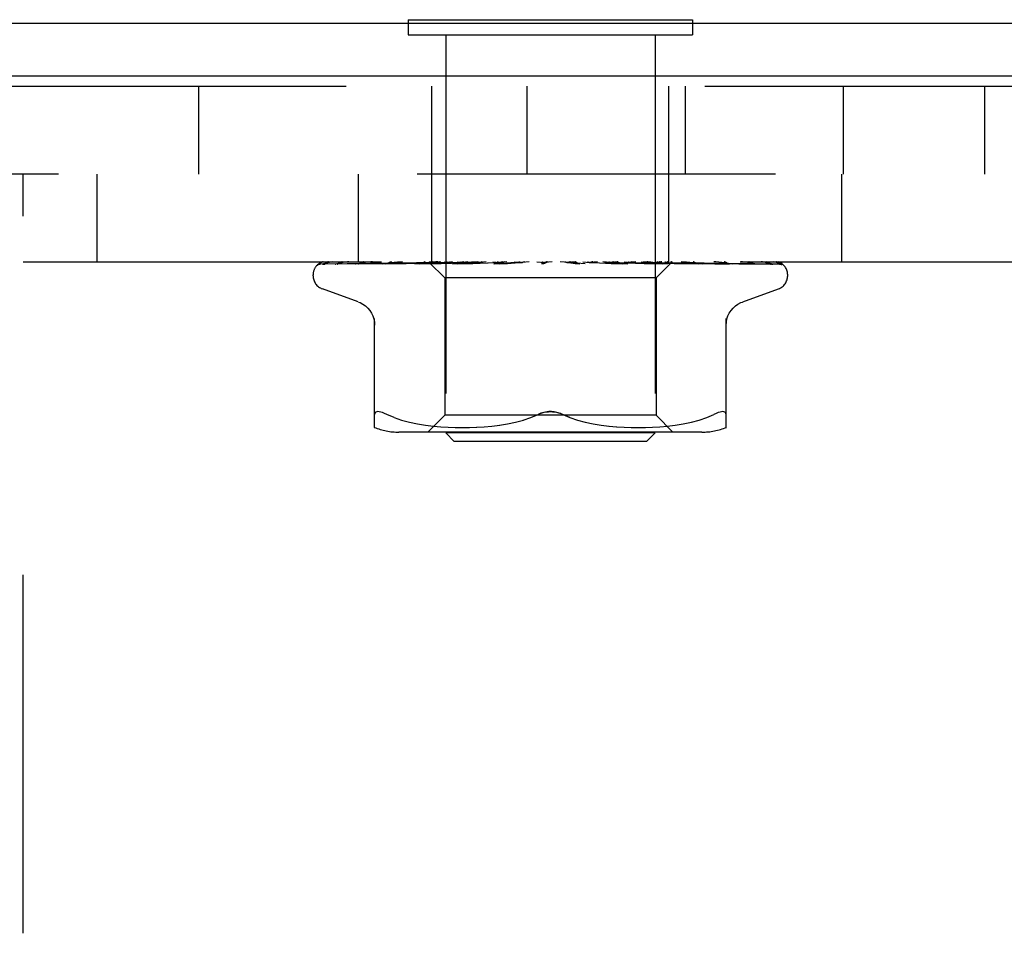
# Model space of a CAD drawing. Header units: inches. Extents: x 0 to 77.3, y 0 to 50.
# Tile 25 of 60: x 42.5 to 43.7, y 29.7 to 30.8. Entities that reach past the tile are written whole.
import ezdxf

# ---------------------------------------------------------------- set-up
doc = ezdxf.new("R2010")
doc.units = ezdxf.units.IN
doc.header["$LTSCALE"] = 4.25
doc.header["$MEASUREMENT"] = 0
doc.linetypes.add('HIDDEN', pattern=[0.2, 0.1, -0.1])
doc.layers.get('0').update_dxf_attribs({"linetype": 'CONTINUOUS'})
doc.layers.add('DEFAULT_2', color=8, linetype='HIDDEN')

msp = doc.modelspace()

# ---------------------------------------------------------------- linework, layer by layer
at = {"color": 7, "linetype": 'Continuous'}
for p, q in [((42.954426, 30.82336), (42.954426, 30.81936)), ((42.954426, 30.82336), (43.291426, 30.82336)), ((43.291426, 30.82336), (43.291426, 30.81936))]:
    msp.add_line(p, q, dxfattribs=at)
at = {"color": 3, "linetype": 'Continuous'}
for p, q in [((41.777926, 30.81936), (47.227926, 30.81936)), ((47.229926, 30.75636), (41.777926, 30.75636))]:
    msp.add_line(p, q, dxfattribs=at)
at = {"layer": 'DEFAULT_2', "color": 8, "linetype": 'HIDDEN'}
for p, q in [((42.954426, 30.81936), (42.954426, 30.80536)), ((43.291426, 30.81936), (43.291426, 30.80536)), ((42.954426, 30.80536), (43.291426, 30.80536)), ((42.998926, 30.80536), (42.998926, 30.33336)), ((43.246926, 30.80536), (43.246926, 30.33336)), ((42.455926, 30.74436), (46.789926, 30.74436)), ((42.705926, 30.74436), (42.705926, 30.64036)), ((42.982426, 30.53636), (42.982426, 30.74436)), ((43.095426, 30.64036), (43.095426, 30.74436)), ((43.263426, 30.53636), (43.263426, 30.74436)), ((43.283022, 30.64036), (43.283022, 30.74436)), ((43.470426, 30.64036), (43.470426, 30.74436)), ((43.637926, 30.64036), (43.637926, 30.74436)), ((46.789926, 30.64036), (42.455926, 30.64036)), ((42.497926, 28.89036), (42.497926, 30.64036)), ((42.585226, 30.64036), (42.585226, 30.53636)), ((42.895226, 30.64036), (42.895226, 30.53636)), ((43.468026, 30.64036), (43.468026, 30.53636)), ((42.497926, 30.53636), (46.747926, 30.53636)), ((42.850359, 30.533717), (42.919194, 30.534717)), ((42.854692, 30.533717), (42.964409, 30.535319)), ((42.855885, 30.533717), (42.923163, 30.534717)), ((42.868727, 30.533717), (42.933244, 30.534717)), ((42.871069, 30.533717), (42.954213, 30.535027)), ((42.891706, 30.533699), (42.891962, 30.533718)), ((42.895364, 30.533717), (42.933665, 30.534392)), ((42.919194, 30.534717), (42.979462, 30.535574)), ((42.923546, 30.533718), (42.990432, 30.535027)), ((42.923583, 30.533721), (42.923551, 30.533718)), ((42.927897, 30.533718), (42.976573, 30.534718)), ((42.933244, 30.534717), (42.98965, 30.535574)), ((42.933665, 30.534392), (42.970275, 30.535027)), ((42.947681, 30.53636), (42.941682, 30.535745)), ((42.954213, 30.535027), (42.989852, 30.535574)), ((42.962358, 30.533718), (43.003627, 30.534718)), ((42.962566, 30.533732), (42.962363, 30.533719)), ((42.970172, 30.534501), (42.962573, 30.533733)), ((42.964174, 30.535319), (42.982006, 30.535574)), ((42.964409, 30.535319), (42.982109, 30.535574)), ((42.967498, 30.533719), (42.993402, 30.534393)), ((42.978807, 30.535348), (42.970172, 30.534501)), ((42.970275, 30.535027), (43.002413, 30.535574)), ((42.978714, 30.53636), (42.979462, 30.535573)), ((42.979435, 30.5356), (42.997676, 30.517359)), ((42.979456, 30.535579), (42.979438, 30.535597)), ((42.979462, 30.535573), (42.979456, 30.535579)), ((42.982109, 30.535573), (42.981981, 30.535597)), ((42.982006, 30.535573), (42.982082, 30.535597)), ((42.989853, 30.535573), (42.989617, 30.535597)), ((42.989651, 30.535573), (42.989817, 30.535597)), ((42.990432, 30.535027), (43.018965, 30.535574)), ((42.993402, 30.534393), (43.018211, 30.535028)), ((42.996871, 30.53636), (42.99942, 30.535977)), ((42.99942, 30.535977), (43.002071, 30.535597)), ((43.002414, 30.535573), (43.002071, 30.535597)), ((43.00212, 30.535573), (43.002362, 30.535597)), ((43.004503, 30.535977), (43.002362, 30.535597)), ((43.003627, 30.534718), (43.039584, 30.535575)), ((43.006766, 30.53636), (43.004503, 30.535977)), ((43.007281, 30.533737), (43.006999, 30.53372)), ((43.007008, 30.53372), (43.063248, 30.535576)), ((43.020277, 30.534935), (43.007286, 30.533738)), ((43.012422, 30.53636), (43.018894, 30.535597)), ((43.01276, 30.533721), (43.030935, 30.534395)), ((43.018211, 30.535028), (43.040031, 30.535575)), ((43.019342, 30.535574), (43.018894, 30.535597)), ((43.018965, 30.535574), (43.019265, 30.535597)), ((43.025052, 30.53636), (43.019265, 30.535597)), ((43.029349, 30.535753), (43.020277, 30.534935)), ((43.036217, 30.53636), (43.029349, 30.535753)), ((43.030935, 30.534395), (43.048381, 30.53503)), ((43.031967, 30.53636), (43.039476, 30.535597)), ((43.040032, 30.535574), (43.039476, 30.535597)), ((43.039584, 30.535574), (43.039914, 30.535597)), ((43.046875, 30.53636), (43.039914, 30.535597)), ((43.048381, 30.53503), (43.063755, 30.535577)), ((43.054799, 30.53636), (43.063075, 30.535597)), ((43.056131, 30.53374), (43.055931, 30.533726)), ((43.055941, 30.533727), (43.089162, 30.535583)), ((43.05614, 30.533741), (43.086, 30.53636)), ((43.062144, 30.533732), (43.071927, 30.534406)), ((43.063756, 30.535576), (43.063075, 30.535597)), ((43.063248, 30.535576), (43.063564, 30.535597)), ((43.071447, 30.53636), (43.063564, 30.535597)), ((43.071927, 30.534406), (43.081374, 30.53504)), ((43.080093, 30.53636), (43.088836, 30.535597)), ((43.081374, 30.53504), (43.089741, 30.535586)), ((43.089162, 30.535582), (43.089359, 30.535597)), ((43.097879, 30.53636), (43.089359, 30.535597)), ((43.106936, 30.53636), (43.11583, 30.535597)), ((43.125217, 30.53636), (43.116367, 30.535597)), ((43.117233, 30.53526), (43.117146, 30.535189)), ((43.11738, 30.535384), (43.117311, 30.535325)), ((43.119398, 30.53636), (43.119022, 30.536166)), ((43.164294, 30.533741), (43.134356, 30.53636)), ((43.142396, 30.535612), (43.147138, 30.535066)), ((43.152472, 30.53636), (43.143613, 30.535597)), ((43.147138, 30.535066), (43.152425, 30.534434)), ((43.152425, 30.534434), (43.157823, 30.533766)), ((43.161363, 30.53636), (43.169602, 30.535597)), ((43.169343, 30.535579), (43.181269, 30.535033)), ((43.16988, 30.535578), (43.169602, 30.535597)), ((43.16988, 30.535578), (43.214815, 30.533722)), ((43.178659, 30.53636), (43.17011, 30.535597)), ((43.181269, 30.535033), (43.194778, 30.534398)), ((43.207781, 30.534349), (43.185014, 30.53636)), ((43.186982, 30.53636), (43.194437, 30.535597)), ((43.194289, 30.535576), (43.194661, 30.53558)), ((43.194289, 30.535576), (43.212971, 30.535029)), ((43.194767, 30.535575), (43.194437, 30.535597)), ((43.194661, 30.53558), (43.194903, 30.535597)), ((43.194767, 30.535575), (43.261804, 30.533719)), ((43.194778, 30.534398), (43.208823, 30.533724)), ((43.202831, 30.53636), (43.194903, 30.535597)), ((43.214527, 30.533741), (43.207781, 30.534349)), ((43.210285, 30.53636), (43.216687, 30.535597)), ((43.212971, 30.535029), (43.234195, 30.534394)), ((43.214819, 30.533722), (43.214555, 30.533739)), ((43.216593, 30.535574), (43.217094, 30.535597)), ((43.216593, 30.535575), (43.241353, 30.535027)), ((43.217007, 30.535575), (43.216687, 30.535597)), ((43.217006, 30.535574), (43.272572, 30.534392)), ((43.224116, 30.53636), (43.217094, 30.535597)), ((43.23043, 30.53636), (43.235549, 30.535597)), ((43.240197, 30.535752), (43.233466, 30.53636)), ((43.234195, 30.534394), (43.256335, 30.533719)), ((43.235486, 30.535574), (43.235881, 30.535597)), ((43.235486, 30.535574), (43.282099, 30.534718)), ((43.235823, 30.535574), (43.235549, 30.535597)), ((43.235823, 30.535574), (43.283955, 30.534718)), ((43.241743, 30.53636), (43.235881, 30.535597)), ((43.249015, 30.534934), (43.240197, 30.535752)), ((43.241353, 30.535027), (43.269523, 30.534393)), ((43.267177, 30.53636), (43.248176, 30.517359)), ((43.261543, 30.533736), (43.249015, 30.534934)), ((43.250297, 30.535573), (43.250586, 30.535597)), ((43.250297, 30.535574), (43.303302, 30.534718)), ((43.250546, 30.535573), (43.25034, 30.535597)), ((43.250546, 30.535574), (43.304677, 30.534718)), ((43.260495, 30.535573), (43.260677, 30.535597)), ((43.260648, 30.535573), (43.260526, 30.535597)), ((43.261803, 30.533719), (43.26155, 30.533735)), ((43.265714, 30.535573), (43.26579, 30.535597)), ((43.265714, 30.535574), (43.325592, 30.534717)), ((43.265765, 30.535573), (43.265738, 30.535597)), ((43.269523, 30.534393), (43.298955, 30.533718)), ((43.272572, 30.534392), (43.303721, 30.533718)), ((43.278107, 30.535319), (43.340626, 30.534392)), ((43.28381, 30.535319), (43.348016, 30.534392)), ((43.283955, 30.534718), (43.339081, 30.533717)), ((43.303578, 30.533728), (43.296427, 30.534497)), ((43.303302, 30.534718), (43.363727, 30.533717)), ((43.303716, 30.533718), (43.303586, 30.533728)), ((43.325877, 30.534717), (43.393958, 30.533717)), ((43.335187, 30.533718), (43.335242, 30.533716)), ((43.339076, 30.533718), (43.339102, 30.533717)), ((43.339102, 30.533717), (43.339171, 30.533712)), ((43.340626, 30.534392), (43.385332, 30.533717)), ((43.371994, 30.534048), (43.394557, 30.533717)), ((43.384483, 30.53373), (43.383278, 30.5344)), ((43.396827, 30.532931), (43.396164, 30.533417)), ((42.841676, 30.519864), (42.841676, 30.520693)), ((43.404176, 30.519864), (43.404176, 30.520693)), ((42.997676, 30.517359), (42.997676, 30.354336)), ((43.248176, 30.517359), (42.997676, 30.517359)), ((43.248176, 30.517359), (43.248176, 30.354336)), ((42.894934, 30.488809), (42.852642, 30.504202)), ((43.350918, 30.488809), (43.39321, 30.504202)), ((42.914593, 30.339852), (42.914593, 30.469074)), ((43.331259, 30.339852), (43.331259, 30.469074)), ((42.937638, 30.351666), (42.929176, 30.355271)), ((42.997676, 30.354336), (42.977676, 30.334336)), ((43.248176, 30.354336), (42.997676, 30.354336)), ((43.099741, 30.351624), (43.108343, 30.355271)), ((43.146111, 30.351624), (43.137509, 30.355271)), ((43.248176, 30.354336), (43.268176, 30.334336)), ((43.308214, 30.351666), (43.316676, 30.355271)), ((42.937608, 30.351675), (42.946498, 30.3486)), ((42.94645, 30.348615), (42.955856, 30.346091)), ((42.955803, 30.346104), (42.965411, 30.344089)), ((42.96536, 30.344098), (42.974948, 30.342577)), ((42.974898, 30.342585), (42.984317, 30.341474)), ((43.053403, 30.341494), (43.062898, 30.34262)), ((43.062744, 30.342599), (43.072289, 30.344122)), ((43.072168, 30.3441), (43.081669, 30.346085)), ((43.081586, 30.346066), (43.090893, 30.348561)), ((43.090845, 30.348547), (43.099762, 30.351632)), ((43.15496, 30.348561), (43.164267, 30.346066)), ((43.164183, 30.346085), (43.173684, 30.3441)), ((43.173564, 30.344122), (43.183108, 30.342599)), ((43.182955, 30.34262), (43.192449, 30.341494)), ((43.261535, 30.341474), (43.270954, 30.342585)), ((43.270905, 30.342577), (43.280492, 30.344098)), ((43.280441, 30.344089), (43.290049, 30.346104)), ((43.289997, 30.346091), (43.299402, 30.348615)), ((43.299354, 30.3486), (43.308244, 30.351675)), ((43.302519, 30.334336), (42.943334, 30.334336)), ((42.984261, 30.341479), (42.993244, 30.340709)), ((42.993162, 30.340715), (43.001894, 30.340226)), ((43.008926, 30.32336), (42.998926, 30.33336)), ((43.246926, 30.33336), (42.998926, 30.33336)), ((43.001779, 30.340231), (43.010276, 30.33994)), ((43.010131, 30.339943), (43.018587, 30.339857)), ((43.018417, 30.339857), (43.027013, 30.339937)), ((43.026824, 30.339933), (43.0356, 30.340225)), ((43.035401, 30.340216), (43.044486, 30.340728)), ((43.044291, 30.340714), (43.053584, 30.341512)), ((43.192268, 30.341512), (43.201561, 30.340714)), ((43.201366, 30.340728), (43.210451, 30.340216)), ((43.210252, 30.340225), (43.219028, 30.339933)), ((43.218839, 30.339937), (43.227436, 30.339857)), ((43.227265, 30.339857), (43.235721, 30.339943)), ((43.235576, 30.33994), (43.244073, 30.340231)), ((43.236926, 30.32336), (43.246926, 30.33336)), ((43.243958, 30.340226), (43.25269, 30.340715)), ((43.252608, 30.340709), (43.261591, 30.341479)), ((43.236926, 30.32336), (43.008926, 30.32336))]:
    msp.add_line(p, q, dxfattribs=at)
for points in [[(42.854385, 30.53636), (42.852863, 30.535904), (42.851553, 30.535433), (42.85032, 30.534907), (42.849139, 30.534311), (42.84799, 30.533607), (42.846863, 30.53274), (42.846019, 30.531915)], [(42.846467, 30.532311), (42.846201, 30.532052), (42.84619, 30.532041), (42.846211, 30.532062), (42.846275, 30.53212), (42.846398, 30.532229), (42.846561, 30.532363), (42.846752, 30.532509), (42.846966, 30.532659), (42.847195, 30.532805), (42.84744, 30.532947), (42.847701, 30.533083), (42.847976, 30.533209), (42.848266, 30.533325), (42.848568, 30.533429), (42.84888, 30.533519), (42.849201, 30.533593), (42.849531, 30.533651), (42.849867, 30.533691), (42.850207, 30.533714), (42.850363, 30.533718)], [(42.852886, 30.53636), (42.852549, 30.536235), (42.852126, 30.536067), (42.851714, 30.535889), (42.851313, 30.535704), (42.850925, 30.535513), (42.850548, 30.535316), (42.850185, 30.535115), (42.849835, 30.534911), (42.849499, 30.534705), (42.849176, 30.534497), (42.848866, 30.534289), (42.848569, 30.534081), (42.848287, 30.533874), (42.848019, 30.53367), (42.847767, 30.53347), (42.847529, 30.533275), (42.847307, 30.533086), (42.847102, 30.532905), (42.846914, 30.532735), (42.846741, 30.532575), (42.84659, 30.532431), (42.846467, 30.532311)], [(42.86468, 30.53636), (42.863031, 30.536045), (42.861079, 30.535635), (42.859211, 30.535204), (42.857423, 30.534754), (42.855713, 30.534283), (42.854087, 30.53379), (42.852982, 30.533426)], [(42.852991, 30.53343), (42.853048, 30.533449), (42.853539, 30.533583), (42.854118, 30.533681), (42.854697, 30.533718)], [(42.853852, 30.533289), (42.853822, 30.533272), (42.853817, 30.533268), (42.853937, 30.533324), (42.854179, 30.53342), (42.854537, 30.533533), (42.85499, 30.533634), (42.855511, 30.5337), (42.855886, 30.533718)], [(42.854196, 30.533499), (42.853948, 30.533347), (42.853852, 30.533289)], [(42.859825, 30.53636), (42.859169, 30.536119), (42.858453, 30.535826), (42.85777, 30.535517), (42.857125, 30.5352), (42.856517, 30.53488), (42.85595, 30.534563), (42.855428, 30.534258), (42.854953, 30.53397), (42.854196, 30.533499)], [(42.867998, 30.533643), (42.868269, 30.533687), (42.868732, 30.533718)], [(42.884123, 30.53636), (42.882293, 30.536101), (42.879675, 30.535707), (42.877101, 30.535296), (42.874576, 30.53487), (42.872101, 30.534429), (42.869681, 30.533974), (42.867999, 30.533642)], [(42.870189, 30.533603), (42.870159, 30.533592), (42.870213, 30.533608), (42.870401, 30.533652), (42.870724, 30.533699), (42.871067, 30.533718)], [(42.871223, 30.534102), (42.870807, 30.533891), (42.870471, 30.533728), (42.870246, 30.533627), (42.870189, 30.533603)], [(42.876198, 30.53636), (42.875567, 30.536133), (42.874837, 30.535844), (42.874136, 30.535542), (42.87347, 30.535234), (42.872839, 30.534927), (42.872249, 30.53463), (42.871223, 30.534102)], [(42.912115, 30.53636), (42.91006, 30.536122), (42.906831, 30.535733), (42.903601, 30.535328), (42.90038, 30.534908), (42.897167, 30.534474), (42.89397, 30.534025), (42.891715, 30.533699)], [(42.891957, 30.533717), (42.969153, 30.535027), (42.986709, 30.535319), (43.002119, 30.535574)], [(42.895503, 30.533815), (42.895375, 30.53377), (42.895189, 30.533713), (42.895135, 30.533701), (42.895219, 30.533711), (42.895363, 30.533718)], [(42.89725, 30.534576), (42.896657, 30.534302), (42.896126, 30.534065), (42.89569, 30.533885), (42.895503, 30.533815)], [(42.901414, 30.53636), (42.901179, 30.536277), (42.900276, 30.535933), (42.899422, 30.535575), (42.898634, 30.535222), (42.89725, 30.534576)], [(42.941682, 30.535745), (42.937899, 30.535341), (42.934082, 30.534924), (42.930232, 30.534492), (42.923592, 30.533722)], [(42.930925, 30.534809), (42.930245, 30.534506), (42.929618, 30.534241), (42.929049, 30.534022), (42.928572, 30.533863), (42.928212, 30.533768), (42.927984, 30.533727), (42.927897, 30.533719), (42.927895, 30.533718)], [(42.93456, 30.53636), (42.934029, 30.536161), (42.933196, 30.535823), (42.9324, 30.535476), (42.930925, 30.534809)], [(42.972607, 30.535575), (42.971017, 30.534839), (42.970257, 30.534505), (42.969529, 30.534214), (42.968865, 30.533985), (42.968285, 30.533829), (42.967819, 30.533746), (42.967497, 30.533719)], [(42.974428, 30.53636), (42.974274, 30.5363), (42.973428, 30.535945), (42.972607, 30.535575)], [(42.976573, 30.534718), (43.00649, 30.53532), (43.019341, 30.535574)], [(42.98955, 30.53636), (42.98713, 30.536137), (42.978807, 30.535348)], [(42.978965, 30.53636), (42.979033, 30.536168), (42.979135, 30.535977), (42.97927, 30.535786), (42.979438, 30.535597)], [(42.979835, 30.53636), (42.980323, 30.536168), (42.980844, 30.535977), (42.981396, 30.535786), (42.981981, 30.535597)], [(42.980688, 30.53636), (42.981052, 30.536087), (42.981364, 30.535871), (42.981628, 30.535711), (42.981838, 30.535612), (42.981989, 30.535574), (42.982006, 30.535573)], [(42.981951, 30.53636), (42.982101, 30.536087), (42.982193, 30.535871), (42.982227, 30.535711), (42.982202, 30.535612), (42.982109, 30.535573)], [(42.983299, 30.53636), (42.982944, 30.536168), (42.982623, 30.535977), (42.982336, 30.535786), (42.982082, 30.535597)], [(42.985877, 30.53636), (42.986767, 30.536168), (42.987688, 30.535977), (42.988638, 30.535786), (42.989617, 30.535597)], [(42.987803, 30.53636), (42.988256, 30.536087), (42.988664, 30.535871), (42.98903, 30.535711), (42.989348, 30.535612), (42.989609, 30.535574), (42.989651, 30.535573)], [(42.992679, 30.53636), (42.991914, 30.536168), (42.991182, 30.535977), (42.990483, 30.535786), (42.989817, 30.535597)], [(42.990284, 30.53636), (42.990318, 30.536087), (42.990292, 30.535871), (42.990206, 30.535711), (42.990063, 30.535612), (42.989853, 30.535573)], [(42.999802, 30.53636), (43.000327, 30.536087), (43.000816, 30.535871), (43.001272, 30.535711), (43.001686, 30.535612), (43.002048, 30.535574), (43.00212, 30.535573)], [(43.003411, 30.53636), (43.003327, 30.536087), (43.003184, 30.535871), (43.002982, 30.535711), (43.002727, 30.535612), (43.002414, 30.535573)], [(43.018243, 30.535739), (43.016892, 30.535059), (43.016194, 30.534725), (43.015477, 30.534412), (43.014761, 30.534141), (43.014056, 30.533925), (43.013409, 30.533788), (43.012857, 30.533726), (43.012748, 30.533721)], [(43.016251, 30.53636), (43.01683, 30.536087), (43.017381, 30.535871), (43.017911, 30.535711), (43.018407, 30.535612), (43.018856, 30.535574), (43.018965, 30.535574)], [(43.019555, 30.53636), (43.018912, 30.536066), (43.018243, 30.535739)], [(43.020858, 30.53636), (43.020658, 30.536087), (43.020405, 30.535871), (43.020094, 30.535711), (43.019735, 30.535612), (43.019342, 30.535574)], [(43.036556, 30.53636), (43.037167, 30.536087), (43.037761, 30.535871), (43.038345, 30.535711), (43.038904, 30.535612), (43.039426, 30.535574), (43.039584, 30.535574)], [(43.041993, 30.53636), (43.041686, 30.536087), (43.04133, 30.535871), (43.040922, 30.535711), (43.040472, 30.535612), (43.040032, 30.535574)], [(43.059982, 30.53636), (43.060603, 30.536087), (43.06122, 30.535871), (43.061836, 30.535711), (43.062439, 30.535612), (43.063013, 30.535574), (43.063248, 30.535576)], [(43.066493, 30.535344), (43.065977, 30.535046), (43.06543, 30.534752), (43.064841, 30.534467), (43.064216, 30.534209), (43.063553, 30.533988), (43.062887, 30.533829), (43.06225, 30.533741), (43.062104, 30.53373)], [(43.066054, 30.53636), (43.06565, 30.536087), (43.065205, 30.535871), (43.064714, 30.535711), (43.06419, 30.535612), (43.063756, 30.535576)], [(43.068254, 30.53636), (43.067995, 30.536221), (43.067487, 30.535933), (43.066493, 30.535344)], [(43.085683, 30.53636), (43.086293, 30.536087), (43.086908, 30.535871), (43.087536, 30.535711), (43.08816, 30.535612), (43.088765, 30.535574), (43.089162, 30.535582)], [(43.089742, 30.535585), (43.089441, 30.535574), (43.088836, 30.535597)], [(43.09217, 30.53636), (43.091684, 30.536087), (43.091166, 30.535871), (43.09061, 30.535711), (43.09003, 30.535612), (43.089742, 30.535585)], [(43.116635, 30.534813), (43.116302, 30.534604), (43.115894, 30.534382), (43.115427, 30.534172), (43.114906, 30.533988), (43.114335, 30.533842), (43.113739, 30.53375), (43.113147, 30.533717), (43.112561, 30.533741)], [(43.11273, 30.53636), (43.113306, 30.536087), (43.113898, 30.535871), (43.114514, 30.535711), (43.115137, 30.535612), (43.115753, 30.535574), (43.116367, 30.535597)], [(43.119022, 30.536166), (43.118847, 30.536087), (43.118275, 30.535871), (43.117673, 30.535711), (43.117059, 30.535612), (43.116447, 30.535574), (43.11583, 30.535597)], [(43.11705, 30.535113), (43.116944, 30.535032), (43.116826, 30.534945), (43.116694, 30.534852), (43.116635, 30.534813)], [(43.116647, 30.534821), (43.116942, 30.535015), (43.117331, 30.535258), (43.117737, 30.535497), (43.118163, 30.535733), (43.11861, 30.535965), (43.119022, 30.536166)], [(43.117371, 30.535378), (43.117187, 30.535223), (43.116948, 30.535035), (43.116647, 30.534821)], [(43.117625, 30.535598), (43.117588, 30.535568), (43.117371, 30.535378)], [(43.117711, 30.535681), (43.117587, 30.535568), (43.117542, 30.535527), (43.117494, 30.535484)], [(43.118586, 30.53636), (43.118338, 30.536191), (43.118137, 30.536042), (43.117972, 30.535909), (43.117853, 30.535807), (43.117767, 30.535731), (43.117711, 30.535681)], [(43.140146, 30.53636), (43.140667, 30.536087), (43.141215, 30.535871), (43.141796, 30.535711), (43.142396, 30.535612)], [(43.142396, 30.535612), (43.142999, 30.535574), (43.143613, 30.535597)], [(43.146753, 30.53636), (43.146158, 30.536087), (43.145551, 30.535871), (43.144927, 30.535711), (43.144301, 30.535612), (43.143687, 30.535574), (43.14308, 30.535597)], [(43.15791, 30.533757), (43.157484, 30.533818), (43.15682, 30.533973), (43.156181, 30.534187), (43.155602, 30.534434), (43.155078, 30.534701), (43.154612, 30.534972), (43.154191, 30.53524), (43.153798, 30.535505), (43.153423, 30.535761), (43.153055, 30.53601), (43.152669, 30.536258), (43.152499, 30.53636)], [(43.166939, 30.53636), (43.167386, 30.536087), (43.16787, 30.535871), (43.168396, 30.535711), (43.168951, 30.535612), (43.169343, 30.535579)], [(43.169343, 30.535579), (43.16952, 30.535574), (43.17011, 30.535597)], [(43.173247, 30.53636), (43.172629, 30.536087), (43.172011, 30.535871), (43.171386, 30.535711), (43.170769, 30.535612), (43.170177, 30.535574), (43.16988, 30.535578)], [(43.192142, 30.53636), (43.19247, 30.536106), (43.192837, 30.5359), (43.193246, 30.535742), (43.193689, 30.535635), (43.19416, 30.535581), (43.194289, 30.535576)], [(43.197923, 30.53636), (43.197304, 30.536087), (43.196696, 30.535871), (43.196093, 30.535711), (43.195509, 30.535612), (43.194959, 30.535574), (43.194767, 30.535575)], [(43.208841, 30.533724), (43.208241, 30.533783), (43.207568, 30.533918), (43.206865, 30.534128), (43.206176, 30.534389), (43.205506, 30.534687), (43.204867, 30.535004), (43.204254, 30.535327), (43.203657, 30.535651), (43.203063, 30.535968), (43.202458, 30.536275), (43.202281, 30.53636)], [(43.214843, 30.53636), (43.215098, 30.536087), (43.215404, 30.535871), (43.215765, 30.535711), (43.216171, 30.535612), (43.216593, 30.535574)], [(43.219888, 30.53636), (43.219286, 30.536085), (43.218711, 30.535869), (43.218158, 30.535711), (43.217634, 30.535613), (43.217145, 30.535575), (43.217007, 30.535575)], [(43.234222, 30.53636), (43.234364, 30.536087), (43.234563, 30.535871), (43.234821, 30.535711), (43.235129, 30.535612), (43.235486, 30.535574)], [(43.238348, 30.53636), (43.237794, 30.536087), (43.237272, 30.535871), (43.236776, 30.535711), (43.236319, 30.535612), (43.235911, 30.535574), (43.235823, 30.535574)], [(43.24669, 30.53636), (43.24765, 30.536168), (43.248579, 30.535977), (43.249475, 30.535786), (43.25034, 30.535597)], [(43.252457, 30.534952), (43.250977, 30.535661), (43.250227, 30.53601), (43.249418, 30.53636)], [(43.249578, 30.53636), (43.249604, 30.536087), (43.249688, 30.535871), (43.249833, 30.535711), (43.250033, 30.535612), (43.250297, 30.535573)], [(43.252637, 30.53636), (43.252146, 30.536087), (43.251696, 30.535871), (43.251282, 30.535711), (43.250914, 30.535612), (43.250601, 30.535574), (43.250546, 30.535573)], [(43.255077, 30.53636), (43.253996, 30.536168), (43.252887, 30.535977), (43.25175, 30.535786), (43.250586, 30.535597)], [(43.256344, 30.53372), (43.256217, 30.533726), (43.255768, 30.533777), (43.255218, 30.53389), (43.254588, 30.534074), (43.253906, 30.534321), (43.253188, 30.53462), (43.252457, 30.534952)], [(43.258477, 30.53636), (43.259039, 30.536168), (43.259568, 30.535977), (43.260064, 30.535786), (43.260526, 30.535597)], [(43.260357, 30.53636), (43.260265, 30.536087), (43.260231, 30.535871), (43.260258, 30.535711), (43.260342, 30.535612), (43.260495, 30.535573)], [(43.260496, 30.535574), (43.339491, 30.534392), (43.362021, 30.534048), (43.383557, 30.533717)], [(43.262237, 30.53636), (43.261828, 30.536087), (43.261466, 30.535871), (43.261149, 30.535711), (43.260884, 30.535612), (43.260677, 30.535574), (43.260648, 30.535573)], [(43.263633, 30.53636), (43.262941, 30.536168), (43.262217, 30.535977), (43.261463, 30.535786), (43.260677, 30.535597)], [(43.265365, 30.53636), (43.265509, 30.536168), (43.265619, 30.535977), (43.265696, 30.535786), (43.265738, 30.535597)], [(43.266168, 30.53636), (43.265962, 30.536087), (43.265812, 30.535871), (43.265719, 30.535711), (43.265684, 30.535612), (43.265708, 30.535574), (43.265714, 30.535573)], [(43.266803, 30.53636), (43.266489, 30.536087), (43.266229, 30.535871), (43.26602, 30.535711), (43.265867, 30.535612), (43.265774, 30.535574), (43.265765, 30.535573)], [(43.267105, 30.53636), (43.266825, 30.536168), (43.266513, 30.535977), (43.266168, 30.535786), (43.26579, 30.535597)], [(43.296427, 30.534497), (43.292307, 30.534928), (43.28824, 30.535345), (43.284228, 30.535748), (43.277935, 30.53636)], [(43.282099, 30.534718), (43.317763, 30.534048), (43.335184, 30.533718)], [(43.294121, 30.53552), (43.293357, 30.535858), (43.292568, 30.536185), (43.292112, 30.53636)], [(43.298957, 30.533719), (43.298766, 30.533734), (43.298451, 30.533787), (43.298022, 30.533894), (43.297499, 30.534063), (43.296901, 30.534288), (43.296256, 30.534557), (43.295571, 30.53486), (43.294121, 30.53552)], [(43.304677, 30.534718), (43.346257, 30.534048), (43.366615, 30.533717)], [(43.339161, 30.533713), (43.336642, 30.534038), (43.33309, 30.534485), (43.329544, 30.534917), (43.32601, 30.535336), (43.322488, 30.53574), (43.31899, 30.536128), (43.316828, 30.53636)], [(43.335242, 30.533716), (43.335236, 30.533717), (43.33511, 30.533741), (43.334832, 30.533817), (43.334417, 30.533961), (43.333891, 30.53417), (43.333292, 30.534429), (43.332629, 30.534728), (43.331918, 30.535054), (43.331156, 30.5354), (43.33033, 30.535759), (43.32945, 30.536115), (43.328787, 30.53636)], [(43.367066, 30.533678), (43.365091, 30.534006), (43.362274, 30.534457), (43.35942, 30.534893), (43.356537, 30.535315), (43.353625, 30.535723), (43.350691, 30.536114), (43.348748, 30.53636)], [(43.361558, 30.534899), (43.360876, 30.535222), (43.360149, 30.535552), (43.359383, 30.535878), (43.35858, 30.53619), (43.358102, 30.53636)], [(43.36423, 30.533666), (43.364235, 30.533665), (43.364167, 30.533687), (43.363973, 30.53376), (43.363661, 30.533893), (43.36325, 30.534081), (43.362755, 30.534318), (43.361558, 30.534899)], [(43.363729, 30.533718), (43.363981, 30.533704), (43.364178, 30.533677), (43.36423, 30.533666)], [(43.366609, 30.533718), (43.366862, 30.533705), (43.367073, 30.533678)], [(43.386449, 30.533573), (43.385063, 30.533914), (43.383047, 30.53438), (43.380958, 30.534831), (43.378803, 30.535263), (43.376581, 30.535681), (43.374294, 30.53608), (43.372567, 30.53636)], [(43.383278, 30.5344), (43.382781, 30.534669), (43.38225, 30.534948), (43.381687, 30.53523), (43.381095, 30.535512), (43.380475, 30.535787), (43.379829, 30.536052), (43.379158, 30.536302), (43.378991, 30.53636)], [(43.383556, 30.533718), (43.383999, 30.533692), (43.384446, 30.533624), (43.384761, 30.533546), (43.384883, 30.533506)], [(43.384883, 30.533506), (43.384939, 30.533486), (43.384987, 30.533467), (43.38492, 30.533499), (43.384747, 30.533588), (43.384483, 30.53373)], [(43.385327, 30.533718), (43.385763, 30.533693), (43.386245, 30.533621), (43.386453, 30.533574)], [(43.397278, 30.53303), (43.396402, 30.533474), (43.395103, 30.534053), (43.393728, 30.534585), (43.392275, 30.53508), (43.390738, 30.535544), (43.389106, 30.53598), (43.387482, 30.53636)], [(43.396164, 30.533417), (43.395818, 30.533664), (43.395422, 30.533937), (43.394986, 30.534225), (43.39451, 30.534525), (43.393997, 30.53483), (43.393449, 30.535136), (43.392867, 30.535439), (43.392253, 30.535732), (43.391607, 30.536013), (43.390932, 30.536276), (43.390699, 30.53636)], [(43.395116, 30.535525), (43.39498, 30.535594), (43.394108, 30.53599), (43.393139, 30.53636)], [(43.393956, 30.533718), (43.394386, 30.533697), (43.394982, 30.533616), (43.395532, 30.533487), (43.39601, 30.533327), (43.396394, 30.533163), (43.396673, 30.533019), (43.396831, 30.532926), (43.396863, 30.532906)], [(43.394553, 30.533718), (43.395184, 30.533677), (43.39579, 30.533575), (43.396352, 30.533422), (43.396854, 30.533233), (43.397286, 30.533025)], [(43.396863, 30.532906), (43.39688, 30.532894), (43.396827, 30.532931)], [(42.895402, 30.488639), (42.897319, 30.487862), (42.900579, 30.486152), (42.903616, 30.484031), (42.906378, 30.481518), (42.908811, 30.478661), (42.910858, 30.475507), (42.912482, 30.47212), (42.913655, 30.468566), (42.91436, 30.464902), (42.914593, 30.461231)], [(43.331259, 30.461231), (43.331493, 30.464902), (43.332197, 30.468566), (43.33337, 30.47212), (43.334994, 30.475507), (43.337041, 30.478661), (43.339474, 30.481518), (43.342237, 30.484031), (43.345273, 30.486152), (43.348533, 30.487862), (43.350451, 30.488639)], [(42.929176, 30.355271), (42.926417, 30.356534), (42.923978, 30.357506), (42.921873, 30.358182), (42.920054, 30.358578), (42.9185, 30.358712), (42.91719, 30.358578), (42.91612, 30.358182), (42.915307, 30.357506), (42.914779, 30.356534), (42.914593, 30.355271)], [(43.108343, 30.355271), (43.110718, 30.356318), (43.113153, 30.357179), (43.115629, 30.357854), (43.118106, 30.358338), (43.120542, 30.358622), (43.122926, 30.358709)], [(43.122926, 30.358709), (43.121018, 30.358651), (43.119096, 30.358475), (43.11716, 30.358176), (43.115249, 30.357767), (43.113394, 30.357252), (43.111612, 30.356654), (43.10993, 30.355996), (43.108343, 30.355271)], [(43.137509, 30.355271), (43.136253, 30.355851), (43.134929, 30.356393), (43.133532, 30.356904), (43.132079, 30.357368), (43.130581, 30.357771), (43.12905, 30.35811), (43.127495, 30.358374), (43.125941, 30.358564), (43.124419, 30.358675), (43.122926, 30.358709)], [(43.122926, 30.358709), (43.125313, 30.358622), (43.127751, 30.358337), (43.130228, 30.357853), (43.132703, 30.357177), (43.135137, 30.356317), (43.137509, 30.355271)], [(43.137509, 30.355271), (43.14609, 30.351632), (43.155008, 30.348547)], [(43.331259, 30.355271), (43.331073, 30.356534), (43.330545, 30.357506), (43.329732, 30.358182), (43.328662, 30.358578), (43.327352, 30.358712), (43.325798, 30.358578), (43.323979, 30.358182), (43.321874, 30.357506), (43.319435, 30.356534), (43.316676, 30.355271)]]:
    msp.add_lwpolyline(points, dxfattribs=at)
for centre, radius, start, end in [((42.858343, 30.520693), 0.016667, 137.764659, 180), ((43.387509, 30.520693), 0.016667, 0, 62.851231), ((42.858343, 30.519864), 0.016667, 180, 250), ((43.387509, 30.519864), 0.016667, 290, 360), ((42.943334, 30.411914), 0.077578, 247.923935, 270), ((43.302519, 30.411914), 0.077578, 270, 292.076065)]:
    msp.add_arc(centre, radius, start, end, dxfattribs=at)

doc.saveas('drawing.dxf')
